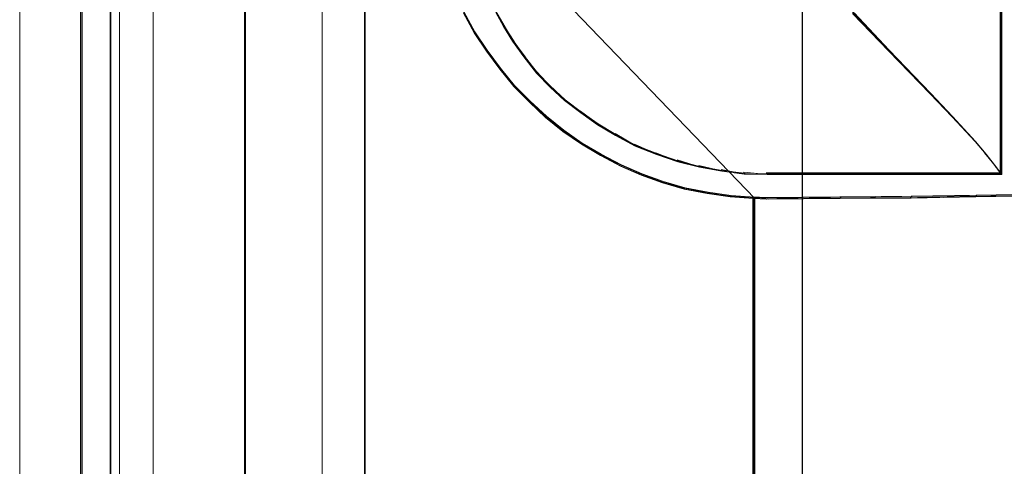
# Model space of a CAD drawing. Header units: millimetres. Extents: x -1290 to 1795, y -4192 to -1311.
# Tile 71 of 256: x 518.09 to 527.57, y -3259.42 to -3255.13. Entities that reach past the tile are written whole.
import ezdxf

# ---------------------------------------------------------------- set-up
doc = ezdxf.new("R2010")
doc.units = ezdxf.units.MM
doc.layers.add('Aparatura', color=7, linetype='Continuous', lineweight=13)

msp = doc.modelspace()

# ---------------------------------------------------------------- linework, layer by layer
at = {"layer": 'Aparatura', "lineweight": 13}
for points in [[(518.6938, -3230.3955), (518.6938, -3306.7527), (518.6938, -3230.3955)], [(518.9683, -3294.3048), (518.9683, -3242.8435), (518.9358, -3242.8435), (518.6759, -3242.8489), (518.6759, -3294.2994), (518.9358, -3294.3048), (518.9683, -3294.3048)], [(518.9683, -3294.3048), (518.9683, -3242.8435), (518.9358, -3242.8435), (518.6759, -3242.8489), (518.6759, -3294.2994), (518.9358, -3294.3048), (518.9683, -3294.3048)], [(518.6759, -3242.8489), (518.6759, -3294.2994), (518.6759, -3242.8489)], [(518.964, -3294.304), (518.964, -3242.8442), (518.9367, -3242.8442), (518.6802, -3242.8497), (518.6802, -3294.2986), (518.9367, -3294.304), (518.964, -3294.304)], [(518.964, -3294.304), (518.964, -3242.8442), (518.9367, -3242.8442), (518.6802, -3242.8497), (518.6802, -3294.2986), (518.9367, -3294.304), (518.964, -3294.304)], [(518.6802, -3242.8496), (518.6802, -3294.2983), (518.6802, -3242.8496)], [(518.9636, -3294.304), (518.9636, -3242.8442), (518.9636, -3294.304)], [(518.9679, -3294.3048), (518.9679, -3242.8435), (518.9679, -3294.3048)], [(519.051, -3294.086), (519.051, -3243.0623), (518.0914, -3243.0623), (518.0914, -3294.086), (519.051, -3294.086)], [(519.051, -3294.086), (519.051, -3243.0623), (518.0914, -3243.0623), (518.0914, -3294.086), (519.051, -3294.086)], [(519.0507, -3294.086), (519.0507, -3243.0623), (519.0507, -3294.086)], [(519.0507, -3243.0623), (519.0507, -3294.086), (521.0021, -3294.086), (521.0021, -3243.0623), (519.0507, -3243.0623)], [(519.0507, -3243.0623), (519.0507, -3294.086), (521.0021, -3294.086), (521.0021, -3243.0623), (519.0507, -3243.0623)], [(604.545, -3294.0914), (604.545, -3243.0569), (521.0018, -3243.0623), (521.0018, -3294.0859), (604.545, -3294.0914)], [(604.545, -3294.0914), (604.545, -3243.0569), (521.0018, -3243.0623), (521.0018, -3294.0859), (604.545, -3294.0914)], [(521.0018, -3243.0623), (521.0018, -3294.086), (521.0018, -3243.0623)], [(519.0507, -3293.8406), (519.0507, -3243.3076), (519.0507, -3293.8406)], [(521.4124, -3293.4336), (521.4124, -3243.7147), (521.4124, -3293.4336)], [(597.6812, -3243.7147), (597.6812, -3266.6069), (525.6258, -3266.6069), (525.6258, -3243.7147), (521.4124, -3243.7147), (521.4124, -3293.4336), (525.6258, -3293.4336), (525.6258, -3270.5413), (597.6812, -3270.5413), (597.6812, -3293.4336), (601.8134, -3293.4336), (601.8134, -3243.7147), (597.6812, -3243.7147)], [(521.416, -3293.4318), (521.416, -3243.7165), (521.416, -3293.4318)], [(597.716, -3243.7165), (597.716, -3266.6117), (525.6289, -3266.6117), (525.6289, -3243.7165), (521.416, -3243.7165), (521.416, -3293.4318), (525.6289, -3293.4318), (525.6289, -3270.5366), (597.716, -3270.5366), (597.716, -3293.4318), (601.8471, -3293.4318), (601.8471, -3243.7165), (597.716, -3243.7165)], [(525.6261, -3243.7147), (525.6261, -3266.607), (525.6261, -3243.7147)], [(525.6289, -3243.7165), (525.6289, -3266.6117), (525.6289, -3243.7165)], [(520.2568, -3288.2024), (520.2568, -3288.197), (520.2568, -3266.3703), (520.2568, -3252.7816), (520.2568, -3247.7753), (520.2568, -3245.5975), (520.2568, -3244.9307), (520.2568, -3244.6672), (520.2568, -3244.5865), (520.2568, -3244.5543), (520.2568, -3244.5489), (520.2568, -3244.5435), (520.2568, -3288.2024)], [(526.1116, -3252.0679), (526.1116, -3255.0704), (526.4541, -3255.4262), (526.8563, -3255.8412), (527.0683, -3256.0622), (527.2912, -3256.2994), (527.3945, -3256.4234), (527.4978, -3256.5528), (527.5467, -3256.6175), (527.5467, -3256.6121), (527.5467, -3256.5959), (527.5467, -3256.5528), (527.5467, -3256.4072), (527.5467, -3256.0676), (527.5467, -3255.0381), (527.5467, -3250.5208), (527.4978, -3250.5855), (527.3945, -3250.7149), (527.2912, -3250.8389), (527.0683, -3251.0761), (526.8563, -3251.3025), (526.4541, -3251.7175), (526.1116, -3252.0679)], [(526.1198, -3252.0719), (526.1198, -3255.0661), (526.4584, -3255.4208), (526.856, -3255.8348), (527.0656, -3256.0552), (527.2859, -3256.2917), (527.388, -3256.4153), (527.4901, -3256.5443), (527.5385, -3256.6088), (527.5385, -3256.6035), (527.5385, -3256.5873), (527.5385, -3256.5443), (527.5385, -3256.3992), (527.5385, -3256.0605), (527.5385, -3255.0338), (527.5385, -3250.5291), (527.4901, -3250.5936), (527.388, -3250.7226), (527.2859, -3250.8463), (527.0656, -3251.0828), (526.856, -3251.3086), (526.4584, -3251.7225), (526.1198, -3252.0719)], [(527.5295, -3250.5208), (527.5295, -3255.0381), (527.5295, -3256.0676), (527.5295, -3256.4072), (527.5295, -3256.5528), (527.5295, -3256.5959), (527.5295, -3256.6121), (527.5295, -3256.6175), (527.5295, -3250.5208)], [(519.376, -3251.5742), (519.376, -3269.9697), (519.376, -3251.5742)], [(522.7662, -3255.1984), (522.6741, -3255.0468), (522.7662, -3255.1984)], [(526.4671, -3255.4294), (526.1116, -3255.0576), (526.4671, -3255.4294)], [(522.8522, -3255.3381), (522.7494, -3255.1811), (522.8522, -3255.3381)], [(522.9597, -3255.4887), (522.835, -3255.3209), (522.9597, -3255.4887)], [(526.8644, -3255.8433), (526.4499, -3255.4121), (526.8644, -3255.8433)], [(523.0833, -3255.6442), (522.9425, -3255.4714), (523.0833, -3255.6442)], [(523.212, -3255.7786), (523.0661, -3255.6273), (523.212, -3255.7786)], [(523.3517, -3255.9079), (523.1951, -3255.7617), (523.3517, -3255.9079)], [(527.0741, -3256.0635), (526.8476, -3255.826), (527.0741, -3256.0635)], [(523.5076, -3256.0261), (523.3345, -3255.8907), (523.5076, -3256.0261)], [(523.6688, -3256.1389), (523.4904, -3256.0089), (523.6688, -3256.1389)], [(527.2944, -3256.3002), (527.0569, -3256.0466), (527.2944, -3256.3002)], [(523.8405, -3256.241), (523.6516, -3256.1217), (523.8405, -3256.241)], [(524.0286, -3256.343), (523.8233, -3256.2237), (524.0286, -3256.343)], [(527.3962, -3256.4238), (527.2772, -3256.283), (527.3962, -3256.4238)], [(524.2329, -3256.4238), (524.0114, -3256.3261), (524.2329, -3256.4238)], [(524.4368, -3256.4935), (524.2157, -3256.4066), (524.4368, -3256.4935)], [(524.6464, -3256.5474), (524.4196, -3256.4766), (524.6464, -3256.5474)], [(527.4983, -3256.5528), (527.3794, -3256.4066), (527.4983, -3256.5528)], [(524.861, -3256.5851), (524.6292, -3256.5302), (524.861, -3256.5851)], [(525.076, -3256.6121), (524.8438, -3256.5679), (525.076, -3256.6121)], [(527.5467, -3256.6175), (527.4811, -3256.5356), (527.5467, -3256.6175)], [(525.296, -3256.6175), (525.0588, -3256.5948), (525.296, -3256.6175)], [(525.2792, -3256.6002), (525.2792, -3256.6002), (526.4102, -3256.6002), (527.1192, -3256.6002), (527.3789, -3256.6002), (527.4926, -3256.6002), (527.5251, -3256.6002), (527.5413, -3256.6002), (527.5467, -3256.6002), (525.2792, -3256.6002)], [(525.1502, -3256.8312), (525.1502, -3262.1324), (525.1502, -3256.8312)], [(525.1502, -3256.8312), (525.296, -3256.8539), (525.1502, -3256.8312)], [(525.2792, -3256.8539), (525.9998, -3256.8312), (525.2792, -3256.8539)], [(525.9826, -3256.8485), (526.6821, -3256.8258), (525.9826, -3256.8485)], [(526.6649, -3256.8431), (527.3052, -3256.8151), (526.6649, -3256.8431)], [(527.288, -3256.8323), (527.8796, -3256.8043), (527.288, -3256.8323)]]:
    msp.add_lwpolyline(points, close=True, dxfattribs=at)
for points in [[(518.6938, -3230.3956), (518.6938, -3306.7526), (518.6991, -3306.8171), (518.7153, -3306.8816), (518.7421, -3306.9408), (518.7744, -3306.9999), (518.8173, -3307.0483), (518.8657, -3307.0913), (518.9248, -3307.1236), (518.9839, -3307.1505), (519.0483, -3307.1666), (519.1128, -3307.172), (519.1128, -3307.172), (561.3069, -3307.172), (588.0019, -3307.172)], [(519.376, -3288.3275), (519.376, -3269.9613), (519.376, -3251.5789), (519.376, -3251.5789), (519.376, -3251.5736), (519.376, -3251.5574), (519.376, -3251.4983), (519.376, -3251.3531), (519.376, -3250.8692), (519.376, -3249.7079), (519.376, -3246.197), (519.376, -3230.8148)], [(519.376, -3230.8148), (519.376, -3246.197), (519.376, -3249.7079), (519.376, -3250.8692), (519.376, -3251.3531), (519.376, -3251.4983), (519.376, -3251.5574), (519.376, -3251.5736), (519.376, -3251.5789), (519.376, -3251.5789), (519.376, -3269.5903), (519.376, -3287.607)], [(520.2571, -3288.1931), (520.2571, -3266.3697), (520.2571, -3252.7832), (520.2571, -3247.7777), (520.2571, -3245.6002), (520.2571, -3244.9335), (520.2571, -3244.67), (520.2571, -3244.5894), (520.2571, -3244.5571), (520.2571, -3244.5517), (520.2571, -3244.5464), (520.2571, -3244.0087), (520.2518, -3243.4818), (520.241, -3242.9764), (520.2249, -3242.4979), (520.2088, -3242.0624), (520.1927, -3241.6699), (520.1658, -3241.2398), (520.1658, -3235.9009)], [(525.6261, -3243.7147), (525.6261, -3266.607), (526.8594, -3265.7249), (526.9676, -3265.6437), (527.0758, -3265.5571), (527.184, -3265.4705), (527.2814, -3265.3785), (527.3841, -3265.2811), (527.4761, -3265.1837), (527.5735, -3265.0863), (527.66, -3264.978), (527.7466, -3264.8752), (527.8331, -3264.767), (527.9089, -3264.6533), (527.99, -3264.5451), (528.0603, -3264.426), (528.1306, -3264.307), (528.201, -3264.1879), (528.2659, -3264.0688), (528.2659, -3264.0688), (528.2659, -3245.2571)], [(525.6261, -3243.7147), (525.6261, -3266.607), (526.8594, -3265.7249), (526.9676, -3265.6437), (527.0758, -3265.5571), (527.184, -3265.4705), (527.2814, -3265.3785), (527.3841, -3265.2811), (527.4761, -3265.1837), (527.5735, -3265.0863), (527.66, -3264.978), (527.7466, -3264.8752), (527.8331, -3264.767), (527.9089, -3264.6533), (527.99, -3264.5451), (528.0603, -3264.426), (528.1306, -3264.307), (528.201, -3264.1879), (528.2659, -3264.0688), (528.2659, -3264.0688), (528.2659, -3245.2571)], [(525.6289, -3243.7165), (525.6289, -3266.6117), (526.8662, -3265.7286), (526.9752, -3265.6414), (527.0788, -3265.5596), (527.1878, -3265.4669), (527.2859, -3265.3742), (527.384, -3265.2816), (527.4821, -3265.1835), (527.5747, -3265.0853), (527.662, -3264.9818), (527.7492, -3264.8727), (527.8364, -3264.7692), (527.9127, -3264.6547), (527.9944, -3264.5402), (528.0653, -3264.4257), (528.1361, -3264.3113), (528.2016, -3264.1913), (528.267, -3264.0659), (528.267, -3264.0659), (528.267, -3245.2592)], [(525.6289, -3243.7165), (525.6289, -3266.6117), (526.8662, -3265.7286), (526.9752, -3265.6414), (527.0788, -3265.5596), (527.1878, -3265.4669), (527.2859, -3265.3742), (527.384, -3265.2816), (527.4821, -3265.1835), (527.5747, -3265.0853), (527.662, -3264.9818), (527.7492, -3264.8727), (527.8364, -3264.7692), (527.9127, -3264.6547), (527.9944, -3264.5402), (528.0653, -3264.4257), (528.1361, -3264.3113), (528.2016, -3264.1913), (528.267, -3264.0659), (528.267, -3264.0659), (528.267, -3245.2592)], [(520.2568, -3247.7752), (520.2568, -3252.7813), (520.2568, -3266.3695), (520.2568, -3288.1955)], [(520.2654, -3247.7823), (520.2654, -3252.7868), (520.2654, -3266.3702), (520.2654, -3288.1887)], [(522.3644, -3255.0599), (522.467, -3255.249), (522.5859, -3255.4273), (522.7155, -3255.6002), (522.8505, -3255.7677), (523.0017, -3255.919), (523.1583, -3256.0649), (523.3258, -3256.2), (523.504, -3256.3243), (523.6876, -3256.4324), (523.882, -3256.5351), (524.0818, -3256.6215), (524.2871, -3256.6972), (524.4977, -3256.7566), (524.7191, -3256.7998), (524.9406, -3256.8323), (525.1674, -3256.8485), (522.008, -3253.563)], [(522.3631, -3255.0646), (522.4654, -3255.2532), (522.5838, -3255.431), (522.7129, -3255.6035), (522.8475, -3255.7706), (522.9981, -3255.9215), (523.1542, -3256.067), (523.321, -3256.2017), (523.4986, -3256.3257), (523.6815, -3256.4335), (523.8753, -3256.5359), (524.0744, -3256.6221), (524.2789, -3256.6976), (524.4887, -3256.7568), (524.7094, -3256.8), (524.93, -3256.8323), (525.156, -3256.8485), (525.2852, -3256.8539), (525.9901, -3256.8485), (526.6735, -3256.8431), (527.2977, -3256.8323), (527.8735, -3256.8215)], [(525.1674, -3262.1215), (525.1674, -3256.8357), (524.941, -3256.8196), (524.72, -3256.7873), (524.499, -3256.7443), (524.2888, -3256.6852), (524.0839, -3256.6099), (523.8845, -3256.5239), (523.6904, -3256.4217), (523.5072, -3256.3142), (523.3293, -3256.1905), (523.1622, -3256.056), (523.0059, -3255.9109), (522.8549, -3255.7603), (522.7202, -3255.5936), (522.5908, -3255.4215), (522.4722, -3255.2441), (522.3698, -3255.0559)], [(525.1588, -3262.1237), (525.1588, -3256.8398), (524.9332, -3256.8236), (524.713, -3256.7914), (524.4927, -3256.7484), (524.2832, -3256.6893), (524.0791, -3256.614), (523.8804, -3256.528), (523.687, -3256.4259), (523.5044, -3256.3184), (523.3271, -3256.1947), (523.1606, -3256.0604), (523.0048, -3255.9152), (522.8544, -3255.7647), (522.7202, -3255.5981), (522.5912, -3255.4261), (522.4731, -3255.2487), (522.371, -3255.0605)], [(527.5467, -3255.0381), (527.5467, -3256.0676), (527.5467, -3256.4072), (527.5467, -3256.5528), (527.5467, -3256.5959), (527.5467, -3256.6121), (527.5467, -3256.6175), (527.5413, -3256.6175), (527.5252, -3256.6175), (527.4928, -3256.6175), (527.3796, -3256.6175), (527.1209, -3256.6175), (526.4148, -3256.6175), (525.2884, -3256.6175), (525.2884, -3256.6175), (525.0674, -3256.6121), (524.8518, -3256.5851), (524.6362, -3256.5474), (524.426, -3256.4935), (524.2212, -3256.4234), (524.0163, -3256.3425), (523.8277, -3256.2401), (523.6552, -3256.1377), (523.4935, -3256.0245), (523.3372, -3255.9059), (523.1971, -3255.7765), (523.0677, -3255.6418), (522.9438, -3255.4855), (522.836, -3255.3345), (522.7497, -3255.1944), (522.6743, -3255.0596)], [(522.6743, -3255.0505), (522.7497, -3255.1861), (522.836, -3255.327), (522.9438, -3255.4788), (523.0677, -3255.6361), (523.1971, -3255.7716), (523.3372, -3255.9018), (523.4935, -3256.021), (523.6552, -3256.1349), (523.8277, -3256.2379), (524.0163, -3256.3409), (524.2212, -3256.4223), (524.426, -3256.4928), (524.6362, -3256.547), (524.8518, -3256.5849), (525.0674, -3256.612), (525.2884, -3256.6175), (525.2884, -3256.6175), (526.4148, -3256.6175), (527.1209, -3256.6175), (527.3796, -3256.6175), (527.4928, -3256.6175), (527.5252, -3256.6175), (527.5413, -3256.6175), (527.5467, -3256.6175), (527.4982, -3256.5524), (527.3958, -3256.4223), (527.2934, -3256.2976), (527.0724, -3256.059), (526.8622, -3255.8367), (526.4633, -3255.4192), (526.1238, -3255.0614)], [(522.6823, -3255.0551), (522.7575, -3255.1895), (522.8435, -3255.3293), (522.9509, -3255.4798), (523.0745, -3255.6357), (523.2034, -3255.7701), (523.3431, -3255.8992), (523.4988, -3256.0175), (523.66, -3256.1304), (523.8319, -3256.2325), (524.0199, -3256.3347), (524.224, -3256.4153), (524.4282, -3256.4852), (524.6377, -3256.5389), (524.8526, -3256.5766), (525.0674, -3256.6035), (525.2877, -3256.6088), (525.2877, -3256.6088), (526.4104, -3256.6088), (527.1141, -3256.6088), (527.3719, -3256.6088), (527.4848, -3256.6088), (527.517, -3256.6088), (527.5331, -3256.6088), (527.5385, -3256.6088), (527.4901, -3256.5443), (527.3881, -3256.4153), (527.286, -3256.2916), (527.0657, -3256.0551), (526.8562, -3255.8347), (526.4587, -3255.4207), (526.1203, -3255.0659)], [(528.4759, -3263.2432), (528.4759, -3258.1652), (528.4759, -3258.1652), (528.4759, -3258.1598), (528.4759, -3256.7827), (527.8766, -3256.8042), (527.2989, -3256.815), (526.6727, -3256.8258), (526.6727, -3256.8258), (525.987, -3256.8311), (525.2798, -3256.8365), (525.1502, -3256.8311), (525.1502, -3262.1189)], [(528.4676, -3263.2471), (528.4676, -3258.1728), (528.4676, -3258.1728), (528.4676, -3258.1674), (528.4676, -3256.7913), (527.8713, -3256.8128), (527.2965, -3256.8236), (526.6734, -3256.8343), (526.6734, -3256.8343), (525.9911, -3256.8397), (525.2874, -3256.8451), (525.1584, -3256.8397), (525.1584, -3262.1237)]]:
    msp.add_lwpolyline(points, dxfattribs=at)

doc.saveas('drawing.dxf')
